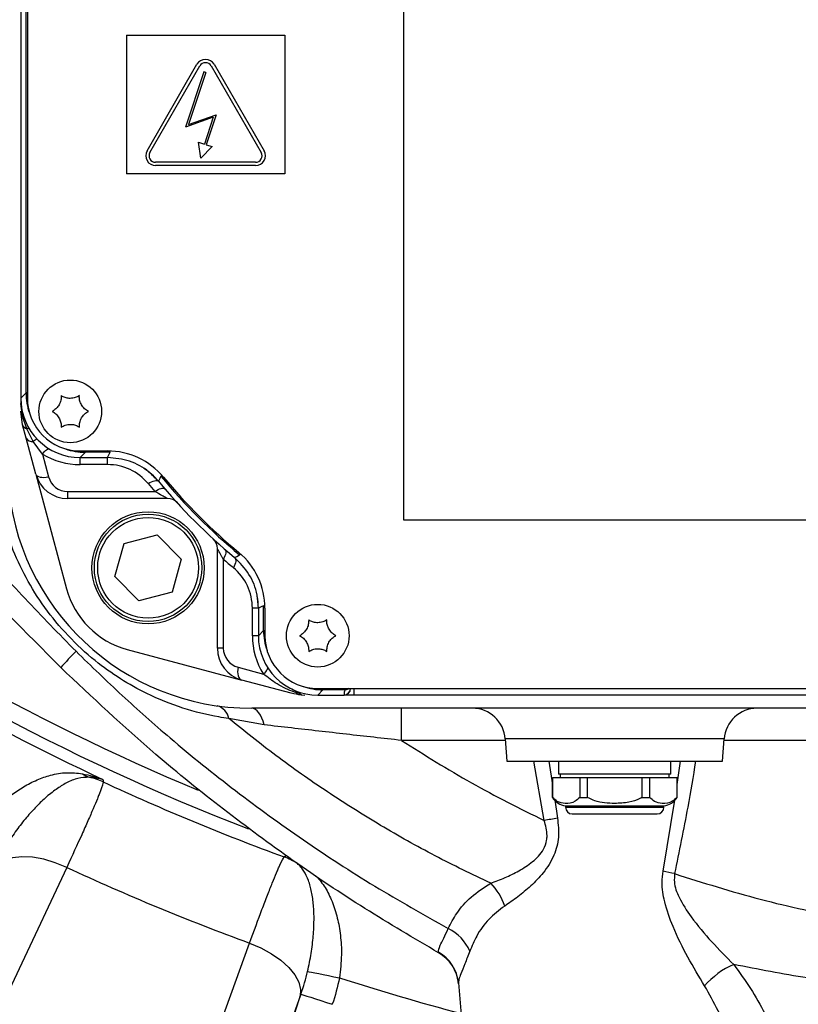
# Model space of a CAD drawing. Extents: x 0 to 16820, y 0 to 11880.
# Tile 12 of 77: x 8206 to 8324, y 6051 to 6200. Entities that reach past the tile are written whole.
import ezdxf

# ---------------------------------------------------------------- set-up
doc = ezdxf.new("R2010")
doc.units = 0
doc.header["$LTSCALE"] = 20
doc.layers.get('0').update_dxf_attribs({"linetype": 'CONTINUOUS'})
doc.styles.add('SLDTEXTSTYLE0', font='TXT', dxfattribs={"width": 0.605})
doc.dimstyles.new('SLDDIMSTYLE1', dxfattribs={"dimtxt": 100, "dimasz": 100, "dimexe": 0, "dimexo": 0.0625, "dimgap": 25, "dimtad": 1, "dimdec": 4, "dimlfac": 20, "dimzin": 12, "dimtxsty": 'SLDTEXTSTYLE0', "dimsah": 1, "dimcen": 0.09, "dimazin": 3, "dimtfac": 1, "dimtofl": 0, "dimtmove": 0, "dimatfit": 3, "dimtolj": 1, "dimtzin": 12})

# ---------------------------------------------------------------- blocks, each defined once
blk = doc.blocks.new('_D_3')
at = {"color": 7, "linetype": 'CONTINUOUS'}
for p, q in [((8406, 6401.82), (13085.4, 6401.82)), ((4232.76, 5673.02), (3718.3, 5582.3))]:
    blk.add_line(p, q, dxfattribs=at)
blk.add_arc((8366, 6401.82), 4689.4, 190, 0, dxfattribs=at)
for points in [[(13055.4, 6401.82), (13039.33, 6301.99), (13069.33, 6301.67)], [(3747.84, 5587.51), (3751.51, 5486.46), (3781, 5491.99)]]:
    blk.add_solid(points, dxfattribs=at)
at = {"color": 7, "linetype": 'CONTINUOUS', "insert": (8621.93, 1846.3), "char_height": 100, "attachment_point": 1, "rotation": 5, "style": 'SLDTEXTSTYLE0'}
blk.add_mtext('170°', dxfattribs=at)

msp = doc.modelspace()

# ---------------------------------------------------------------- linework, layer by layer
at = {"color": 7, "linetype": 'CONTINUOUS'}
for p, q in [((8205.9969319, 6232.6451688), (8205.9969319, 6142.6424383)), ((8206.9969339, 6232.6437978), (8206.9969339, 6142.6438092)), ((8263.9969302, 6230.2142529), (8263.9969302, 6124.2142616)), ((8221.9969345, 6197.6438014), (8245.996931, 6197.6438014)), ((8221.9969345, 6197.6438014), (8221.9969345, 6176.6437887)), ((8245.996931, 6197.6438014), (8245.996931, 6176.6437887)), ((8225.1356406, 6180.1417021), (8232.6977117, 6193.2395844)), ((8225.5686535, 6179.8916905), (8233.1307245, 6192.9895876)), ((8234.8627759, 6192.9895876), (8242.4248545, 6179.8916905)), ((8235.2957888, 6193.2395844), (8242.8578673, 6180.1417021)), ((8233.7323887, 6192.1144722), (8230.9716804, 6183.7279348)), ((8234.0173436, 6192.0206694), (8231.4092828, 6184.0978412)), ((8234.0173436, 6192.0206694), (8233.7323887, 6192.1144722)), ((8231.4092828, 6184.0978412), (8235.6050028, 6185.6066881)), ((8235.6050028, 6185.6066881), (8234.1091795, 6181.0626535)), ((8235.1674004, 6185.2367817), (8230.9716804, 6183.7279348)), ((8235.1674004, 6185.2367817), (8233.8240756, 6181.1560093)), ((8232.9525812, 6181.4413963), (8233.8240756, 6181.1560093)), ((8233.2841618, 6179.0251879), (8232.9525812, 6181.4413963)), ((8234.1091795, 6181.0626535), (8234.9806739, 6180.7772814)), ((8233.2841618, 6179.0251879), (8234.9806739, 6180.7772814)), ((8241.5588288, 6178.3916949), (8226.4346791, 6178.3916949)), ((8241.5588288, 6177.8917013), (8226.4346791, 6177.8917013)), ((8245.996931, 6176.6437887), (8221.9969345, 6176.6437887)), ((8205.9969319, 6142.2513722), (8206.0211761, 6141.8569981)), ((8206.2695188, 6138.6264561), (8205.9969319, 6140.6970023)), ((8206.0211761, 6141.8569981), (8206.0951455, 6141.3178442)), ((8206.8184031, 6136.5780233), (8206.2695188, 6138.6264561)), ((8208.2757814, 6131.13901), (8206.8184031, 6136.5780233)), ((8214.9969352, 6134.643793), (8219.1594405, 6134.643793)), ((8214.9955643, 6133.6438058), (8219.1601558, 6133.6438058)), ((8208.2757814, 6131.13901), (8212.9299952, 6113.7692331)), ((8228.219123, 6127.4331211), (8213.1054116, 6127.4331211)), ((8263.9969302, 6124.2142616), (8343.9969284, 6124.2142616)), ((8221.6395749, 6120.6347047), (8226.6685827, 6121.9420134)), ((8226.6685827, 6121.9420134), (8230.3152544, 6118.2404457)), ((8220.2572389, 6115.6257986), (8221.6395749, 6120.6347047)), ((8235.7862456, 6104.7522722), (8235.7862456, 6119.8659836)), ((8230.3152544, 6118.2404457), (8228.9329184, 6113.2315396)), ((8223.9039106, 6111.9242011), (8220.2572389, 6115.6257986)), ((8228.9329184, 6113.2315396), (8223.9039106, 6111.9242011)), ((8241.9969304, 6110.8070312), (8241.9969304, 6106.6424249)), ((8242.9969249, 6110.806316), (8242.9969249, 6106.6437958)), ((8222.1223874, 6104.5768557), (8239.4921495, 6099.9226569)), ((8246.9795955, 6097.9163943), (8239.4921495, 6099.9226569)), ((8248.3404143, 6097.8099106), (8248.5315142, 6097.6606308)), ((8248.5315142, 6097.6606308), (8249.0501491, 6097.6437925)), ((8250.9955553, 6097.6437925), (8254.9793212, 6097.6437925)), ((8250.9969262, 6098.6438094), (8340.996928, 6098.6438094)), ((8256.4969299, 6097.6437925), (8254.9793212, 6097.6437925)), ((8255.9794722, 6098.6438094), (8255.9791742, 6098.6264943)), ((8256.4969299, 6097.6437925), (8256.4969299, 6098.6438094)), ((8335.496928, 6097.6437925), (8256.4969299, 6097.6437925)), ((8350.9969287, 6095.6437884), (8240.9969283, 6095.6437884)), ((8279.4131277, 6090.9925698), (8279.647292, 6087.643802)), ((8312.346564, 6087.643802), (8312.5807321, 6090.9925698)), ((8279.647292, 6087.643802), (8312.346564, 6087.643802)), ((8287.4969257, 6087.643802), (8287.4969257, 6085.643798)), ((8304.4969266, 6085.643798), (8304.4969266, 6087.643802)), ((8304.4969266, 6085.643798), (8287.4969257, 6085.643798)), ((8287.7469299, 6085.643798), (8287.7469299, 6085.1438044)), ((8304.2469298, 6085.1438044), (8304.2469298, 6085.643798)), ((8286.546932, 6085.1438044), (8286.546932, 6082.1437834)), ((8286.546932, 6085.1438044), (8286.5709824, 6085.1438044)), ((8286.5709824, 6082.1437834), (8286.5709824, 6085.1438044)), ((8286.5709824, 6085.1438044), (8290.7004444, 6085.1438044)), ((8290.7004444, 6085.1438044), (8290.7004444, 6082.1437834)), ((8290.7004444, 6085.1438044), (8291.8674586, 6085.1438044)), ((8291.8674586, 6082.1437834), (8291.8674586, 6085.1438044)), ((8291.8674586, 6085.1438044), (8300.1263974, 6085.1438044)), ((8300.1263974, 6085.1438044), (8300.1263974, 6082.1437834)), ((8300.1263974, 6085.1438044), (8301.2934117, 6085.1438044)), ((8301.2934117, 6082.1437834), (8301.2934117, 6085.1438044)), ((8301.2934117, 6085.1438044), (8305.4228773, 6085.1438044)), ((8305.4228773, 6085.1438044), (8305.4228773, 6082.1437834)), ((8305.4228773, 6085.1438044), (8305.4469278, 6085.1438044)), ((8305.4469278, 6082.1437834), (8305.4469278, 6085.1438044)), ((8286.546932, 6082.1437834), (8286.5709824, 6082.1437834)), ((8290.7004444, 6082.1437834), (8291.8674586, 6082.1437834)), ((8300.1263974, 6082.1437834), (8301.2934117, 6082.1437834)), ((8305.4228773, 6082.1437834), (8305.4469278, 6082.1437834)), ((8288.5469286, 6080.8438061), (8288.5469286, 6080.6438027)), ((8288.5469286, 6080.8438061), (8295.996928, 6080.8438061)), ((8289.5469306, 6079.6437858), (8295.996928, 6079.6437858)), ((8295.996928, 6080.8438061), (8303.4469275, 6080.8438061)), ((8295.996928, 6079.6437858), (8302.4469255, 6079.6437858)), ((8303.4469275, 6080.6438027), (8303.4469275, 6080.8438061)), ((8272.3053111, 6054.0151893), (8275.5594863, 6016.8198048))]:
    msp.add_line(p, q, dxfattribs=at)
at = {"color": 8, "linetype": 'CONTINUOUS'}
for p, q in [((8206.791283, 6143.4367894), (8206.791283, 6231.8508028)), ((8205.9969319, 6142.6424383), (8206.791283, 6143.4367894)), ((8206.9969339, 6143.4367894), (8206.791283, 6143.4367894)), ((8206.2785191, 6139.9331389), (8206.0211761, 6141.8569981)), ((8206.9102688, 6138.0191742), (8206.2785191, 6139.9331389)), ((8207.8875465, 6136.0800861), (8206.9102688, 6138.0191742)), ((8209.283383, 6134.1750322), (8207.8875465, 6136.0800861)), ((8215.7899154, 6134.643793), (8215.7899154, 6134.4381569)), ((8219.5332361, 6134.4381569), (8219.5332361, 6134.6374451)), ((8209.283383, 6134.1750322), (8210.2076275, 6130.7256816)), ((8215.7899154, 6134.4381569), (8214.9955643, 6133.6438058)), ((8214.9969352, 6132.5747667), (8214.9969352, 6133.6438058)), ((8219.5332361, 6134.4381569), (8215.7899154, 6134.4381569)), ((8219.1594405, 6132.5747667), (8219.1594405, 6133.6438058)), ((8219.1594405, 6132.5747667), (8214.9969352, 6132.5747667)), ((8213.1054116, 6128.5021304), (8226.317109, 6128.5021304)), ((8213.1054116, 6127.4331211), (8213.1054116, 6128.5021304)), ((8236.6902096, 6118.2499526), (8236.6902096, 6104.7522722)), ((8241.9969304, 6110.806316), (8241.0929738, 6110.806316)), ((8241.0929738, 6106.6437958), (8241.0929738, 6110.806316)), ((8242.7912889, 6111.1800967), (8242.990577, 6111.1800967)), ((8242.7912889, 6107.436776), (8242.7912889, 6111.1800967)), ((8241.9969304, 6106.6437958), (8241.0929738, 6106.6437958)), ((8241.9969304, 6106.6424249), (8242.7912889, 6107.436776)), ((8242.7912889, 6107.436776), (8242.9969249, 6107.436776)), ((8236.6902096, 6104.7522722), (8235.7862456, 6104.7522722)), ((8238.913746, 6101.854503), (8242.7584318, 6100.8243261)), ((8251.7899139, 6098.4381436), (8250.9955553, 6097.6437925)), ((8251.7899139, 6098.4381436), (8251.7899139, 6098.6438094)), ((8255.1440759, 6098.4381436), (8251.7899139, 6098.4381436)), ((8254.9793212, 6097.6437925), (8254.9799321, 6097.67884)), ((8255.1440759, 6098.4381436), (8255.1440759, 6098.6438094)), ((8242.8843839, 6093.1268929), (8237.5198169, 6094.0896271)), ((8279.4283642, 6090.7745956), (8263.6797218, 6090.7745956)), ((8312.5807321, 6090.9925698), (8279.4131277, 6090.9925698)), ((8350.9969287, 6090.7745956), (8312.5654882, 6090.7745956)), ((8285.3187336, 6078.6255001), (8283.7481735, 6087.643802)), ((8286.0303907, 6087.643802), (8286.546932, 6084.0639173)), ((8305.4469278, 6084.0977429), (8305.9610663, 6087.643802)), ((8286.8974296, 6081.7617475), (8287.3224257, 6078.9915024)), ((8303.3268167, 6070.9466933), (8305.0796738, 6081.69955)), ((8288.5469286, 6080.6438027), (8295.996928, 6080.6438027)), ((8295.996928, 6080.6438027), (8303.4469275, 6080.6438027)), ((8269.3103714, 6058.5907398), (8269.2799358, 6058.6865543)), ((8248.3486099, 6052.0212649), (8228.5904003, 5997.328162)), ((8230.9858216, 5998.5496102), (8248.4579397, 6052.3232518))]:
    msp.add_line(p, q, dxfattribs=at)
at = {"color": 8, "linetype": 'CONTINUOUS', "flags": 128}
for points in [[(8209.283383, 6134.1750322), (8209.4472213, 6134.3763767), (8209.6076174, 6134.5538794), (8209.7611738, 6134.7038148), (8209.9046869, 6134.8230241), (8210.0351168, 6134.908974), (8210.1497365, 6134.9599062), (8210.2461023, 6134.9747179), (8210.3099687, 6134.9596976)], [(8219.1601558, 6133.6438058), (8219.3488194, 6134.0459882), (8219.5332361, 6134.4381569)], [(8208.2757814, 6131.13901), (8208.3496911, 6130.98976), (8208.4844721, 6130.8623849), (8208.6756988, 6130.7609974), (8208.9171274, 6130.6889652), (8209.2008306, 6130.6486426), (8209.517525, 6130.6413411), (8209.8568393, 6130.6672989), (8210.2076275, 6130.7256816)], [(8225.3064377, 6129.6947895), (8225.5605919, 6129.8489271), (8225.8083684, 6129.9758552), (8226.0435535, 6130.0723849), (8226.2602611, 6130.1361023), (8226.4530374, 6130.1653682), (8226.6170545, 6130.1595269), (8226.7481996, 6130.1186381), (8226.8431796, 6130.0438045)], [(8227.239774, 6130.8098136), (8227.0693792, 6130.4817794), (8226.8427772, 6130.0442813)], [(8227.239774, 6130.8098136), (8227.2483123, 6130.8168767), (8227.2710068, 6130.8356522), (8227.3070229, 6130.8653949), (8227.3549749, 6130.9050618), (8227.3938818, 6130.9372185)], [(8226.317109, 6128.5021304), (8226.5668822, 6128.6592482), (8226.8104566, 6128.7893651), (8227.0417823, 6128.8892029), (8227.2551073, 6128.9563178), (8227.4451418, 6128.9890407), (8227.6071621, 6128.9865671), (8227.7371598, 6128.9489268), (8227.8318865, 6128.8770734)], [(8236.9072748, 6119.7585164), (8236.9925542, 6119.6543573), (8237.0463027, 6119.5185183), (8237.0672835, 6119.3540691), (8237.0550348, 6119.1647051), (8237.0098246, 6118.954718), (8236.9326664, 6118.7288164), (8236.8253334, 6118.4921263), (8236.6902096, 6118.2499526)], [(8238.396929, 6118.4900402), (8238.4865744, 6118.3855532), (8238.5448379, 6118.2481943), (8238.5703487, 6118.0811821), (8238.5625554, 6117.8882717), (8238.521607, 6117.6739632), (8238.4484572, 6117.4431144), (8238.3447899, 6117.2010599), (8238.2129742, 6116.9533132)], [(8238.3974208, 6118.4896527), (8238.7338592, 6118.6638473), (8239.162953, 6118.8866495)], [(8239.162953, 6118.8866495), (8239.1700162, 6118.8951729), (8239.1887767, 6118.9178823), (8239.2185343, 6118.9538835), (8239.2581863, 6119.0018354), (8239.290343, 6119.0407573)], [(8242.7912889, 6111.1800967), (8242.3991201, 6110.9956799), (8241.9969304, 6110.8070312)], [(8238.913746, 6101.854503), (8238.8661964, 6101.5078722), (8238.8550056, 6101.1722682), (8238.8805313, 6100.8583604), (8238.9419688, 6100.5761324), (8239.037366, 6100.3345548), (8239.1636832, 6100.1412867), (8239.3168969, 6100.0025271), (8239.4921495, 6099.9226569)], [(8243.3681352, 6101.8673478), (8243.3908744, 6101.7973422), (8243.3903007, 6101.6943453), (8243.3578758, 6101.5753149), (8243.2941882, 6101.4424561), (8243.2004077, 6101.2981831), (8243.0782778, 6101.1451481), (8242.9300411, 6100.9862421), (8242.7584318, 6100.8243261)], [(8242.8843839, 6093.1268929), (8242.7266328, 6093.6740635), (8242.5390644, 6094.1689907), (8242.3249198, 6094.6031211), (8242.0878796, 6094.969034), (8241.8320341, 6095.2603816), (8241.5617941, 6095.4721569), (8241.2818162, 6095.6006943), (8240.9969283, 6095.6437884)], [(8263.6797218, 6090.7745956), (8263.6797218, 6091.7312501), (8263.6797218, 6092.6474629), (8263.6797143, 6093.4892593), (8263.6797143, 6094.2252873), (8263.6797143, 6094.8281883), (8263.6797143, 6095.2756105), (8263.6797069, 6095.5508946), (8263.6797069, 6095.6437884)], [(8218.4517993, 6084.858626), (8218.4607996, 6084.7220717), (8218.4762819, 6084.4874083)], [(8212.9556252, 6071.5333818), (8211.2205191, 6072.2418426), (8209.4684107, 6072.7561115), (8207.7612741, 6073.0580686), (8206.1594589, 6073.1369852), (8204.7196193, 6072.9900895), (8203.4926726, 6072.6225673), (8202.5220109, 6072.0474122), (8201.8419517, 6071.2849794)], [(8245.9218962, 6073.119074), (8246.098773, 6073.274046), (8246.2016953, 6073.3642279)], [(8212.9556252, 6071.5333818), (8205.7365788, 6056.1459063), (8181.8057461, 6005.1385461)], [(8215.7437665, 5991.0809694), (8221.5194566, 6007.0662497), (8240.6657053, 6060.0554942)], [(8240.6657053, 6060.0554942), (8242.393562, 6059.3295394), (8243.9961446, 6058.454275), (8245.4167841, 6057.4606358), (8246.6052411, 6056.3837884), (8247.519487, 6055.2617906), (8248.1271936, 6054.1343389), (8248.4068586, 6053.0412792), (8248.3486099, 6052.0212649)], [(8249.4602961, 6055.7691751), (8249.6837763, 6055.7240544), (8250.0462471, 6055.6508599), (8250.5367635, 6055.551797), (8251.1404989, 6055.4299055), (8251.8392069, 6055.2888213), (8252.61178, 6055.1328062), (8253.434868, 6054.9665986), (8254.2836009, 6054.7952352)], [(8248.4579397, 6052.3232518), (8248.5901726, 6052.2802769), (8248.8882257, 6052.1834491), (8249.3413849, 6052.0361958), (8249.9333857, 6051.8438517), (8250.6429492, 6051.6133009), (8251.4445944, 6051.3528286), (8252.3095397, 6051.0717927), (8253.2067014, 6050.7802664)]]:
    msp.add_lwpolyline(points, dxfattribs=at)
at = {"color": 7, "linetype": 'CONTINUOUS'}
for centre, radius in [((8213.4969283, 6140.6437952), 4.75), ((8225.2862502, 6116.9331171), 8.5), ((8225.2862502, 6116.9331171), 8.135), ((8250.9969283, 6106.6437952), 4.75)]:
    msp.add_circle(centre, radius, dxfattribs=at)
at = {"color": 8, "linetype": 'CONTINUOUS'}
msp.add_circle((8225.2862502, 6116.9331171), 7.635, dxfattribs=at)
at = {"color": 7, "linetype": 'CONTINUOUS'}
for centre, radius, start, end in [((8365.9969283, 6401.8197952), 4157, 190, 170), ((8365.9969283, 6401.8197952), 1594, 190, 170), ((8233.9967558, 6192.4895878), 1.5, 30, 150), ((8233.9967558, 6192.4895878), 1, 30, 150), ((8226.4346839, 6179.3916951), 1.5, 150, 270), ((8226.4346839, 6179.3916951), 1, 150, 270), ((8241.5588277, 6179.3916951), 1.5, 270, 30), ((8241.5588277, 6179.3916951), 1, 270, 30), ((8214.9969283, 6142.6437952), 8, 180, 270), ((8219.1594375, 6123.6437952), 11, 39.7918195, 90), ((8219.1594375, 6123.6437952), 10, 39.791819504, 56.772624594), ((8240.9969283, 6132.6437952), 37, 183.5, 270), ((8213.1054046, 6132.4331171), 5, 195, 270), ((8295.9969283, 6187.6437952), 89, 219.7918195, 230.2081805), ((8295.9969283, 6187.6437952), 90, 219.791410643, 230.208589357), ((8228.2191183, 6125.4331171), 2, 42.547641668, 90), ((8233.7862502, 6119.8659852), 2, 0, 47.452358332), ((8231.9969283, 6110.8063044), 11, 0, 50.2081805), ((8225.4870282, 6117.1338951), 13, 195, 255), ((8231.9969283, 6110.8063044), 10, 359.999999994, 10.588210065), ((8250.9969283, 6106.6437952), 8, 180, 270), ((8240.7862502, 6104.7522715), 5, 180, 255), ((8274.4253043, 6090.6437952), 5, 4, 90), ((8317.5685523, 6090.6437952), 5, 90, 176), ((8289.0471319, 6083.8018007), 3, 213.55027599, 260.401988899), ((8302.9467248, 6083.8018007), 3, 279.598011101, 326.44972401), ((8289.5469283, 6080.6437952), 1, 180, 270), ((8302.4469283, 6080.6437952), 1, 270, 0), ((8266.3380779, 6053.3786813), 6, 5, 60.305054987)]:
    msp.add_arc(centre, radius, start, end, dxfattribs=at)
at = {"color": 8, "linetype": 'CONTINUOUS'}
for centre, radius, start, end in [((8365.9969283, 6401.8197952), 345.2830534, 219.773469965, 247.32501731), ((8365.9969283, 6401.8197952), 347.8864393, 219.619650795, 248.858234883), ((8207.2207471, 6140.7143109), 1.2239376, 180.8102923, 219.661075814), ((8206.2374446, 6139.687071), 0.2494725, 29.85163955, 80.523359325), ((8207.173536, 6138.9386226), 0.9563969, 199.050320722, 254.021902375), ((8207.0510327, 6137.6134693), 0.4294309, 51.84851074, 109.134794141), ((8207.7192221, 6137.1154408), 1.0489483, 210.819780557, 279.234159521), ((8208.8822655, 6135.1427748), 1.3667546, 107.554580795, 136.701967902), ((8214.9969283, 6143.5747759), 11, 238.707071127, 270), ((8219.1594375, 6124.5747759), 8, 39.7918195, 90), ((8213.1054046, 6131.5021364), 3, 195, 270), ((8295.9969283, 6187.6437952), 89.2056422, 219.57679247, 230.42320753), ((8295.9969283, 6188.5747759), 92, 219.7918195, 220.765409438), ((8297.0929713, 6187.6437952), 92, 228.962580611, 230.2081805), ((8233.0929713, 6110.8063044), 8, 0, 50.2081805), ((8365.9969283, 6401.8197952), 349.6197189, 234.961933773, 245.038066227), ((8252.0929713, 6106.6437952), 11, 180, 211.940861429), ((8239.6902072, 6104.7522715), 3, 180, 255), ((8261.498649, 6057.482553), 66.4089764, 135.197925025, 138.114888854), ((8256.9796256, 6097.6439475), 2, 156.602819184, 179), ((8254.9799934, 6098.6787781), 0.9999381, 269.996490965, 358.995244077), ((8235.0909939, 6093.6410689), 2.4698958, 10.463562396, 73.884126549), ((8217.2965963, 6088.1937803), 3.1478367, 231.8658008, 252.895662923), ((8214.2887368, 6075.3770149), 10.0267044, 65.314368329, 78.015353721), ((8365.9969283, 6401.8197952), 349.9459683, 245.067349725, 249.932650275), ((8325.9538128, 5861.8350255), 220.5659074, 100.087194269, 100.616301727), ((8242.4409014, 6063.7162796), 10.0264584, 56.983653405, 69.685016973), ((8365.9969283, 6401.8197952), 364.0202733, 245.138910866, 249.861089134), ((8258.0306089, 5851.2292731), 224.3378951, 77.897057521, 78.351289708), ((8270.8914382, 6062.8750878), 8.8903507, 18.380905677, 44.660560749), ((8267.7617282, 6056.1591249), 6.8054402, 22.988540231, 63.781878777), ((8266.3762904, 6053.4906661), 5.952177, 5.055629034, 60.80200317), ((8318.9309564, 6045.5219815), 12.3143624, 113.503399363, 139.184532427), ((8365.9969283, 6401.8197952), 364.5626394, 252.155717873, 255.173760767)]:
    msp.add_arc(centre, radius, start, end, dxfattribs=at)
at = {"color": 7, "linetype": 'CONTINUOUS'}
for centre, major_axis, ratio, start_param, end_param in [((8214.9982993, 6142.6451662), (-6.3658997, -6.3658997), 0.9996954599, 5.497939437, 7.0684311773), ((8250.9982993, 6106.6451662), (-6.3658997, -6.3658997), 0.9996954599, 5.497939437, 7.0684311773), ((8254.9793236, 6098.6439475), (-0.0174551, -1), 0.9998476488, 0.017450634, 1.5707963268)]:
    msp.add_ellipse(centre, major_axis=major_axis, ratio=ratio, start_param=start_param, end_param=end_param, dxfattribs=at)
at = {"color": 8, "linetype": 'CONTINUOUS'}
for centre, start_param, end_param in [((8215.7925047, 6143.4393716), 2.3563467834, 2.6985475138), ((8215.7925047, 6143.4393716), 3.5846377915, 3.9268385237), ((8251.7925047, 6107.4393716), 2.3563467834, 2.6985480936), ((8251.7925047, 6107.4393716), 3.5846371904, 3.9268385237)]:
    msp.add_ellipse(centre, major_axis=(6.3656843, 6.3656843), ratio=0.9997292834, start_param=start_param, end_param=end_param, dxfattribs=at)
for points, knots in [([(8160.966651, 6173.9052533), (8164.7537597, 6167.7070086), (8172.3407221, 6155.2896604), (8182.96984, 6140.4522091), (8192.0227491, 6128.9211823), (8199.1674043, 6120.454235), (8206.5896703, 6112.2044259), (8211.782207, 6106.9203408), (8214.3784774, 6104.2782961)], [0, 0, 0, 0, 0.2475987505, 0.4960307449, 0.621728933, 0.7474262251, 0.8737130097, 1, 1, 1, 1]), ([(8237.5198169, 6094.0896271), (8237.0169573, 6094.1650088), (8234.7255805, 6094.5085002), (8230.5678644, 6095.5434549), (8225.5296885, 6097.5436014), (8221.0583715, 6100.0453391), (8216.9990768, 6102.9426679), (8213.0872159, 6106.5775443), (8209.5445149, 6110.8528819), (8206.6917901, 6115.4357661), (8204.3377911, 6120.5781994), (8202.6211712, 6126.2464056), (8202.2081117, 6130.2643464), (8202.0014687, 6132.2744189)], [0, 0, 0, 0, 0.0299354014, 0.1364064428, 0.2427252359, 0.3220941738, 0.4014118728, 0.4938355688, 0.5862859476, 0.6774317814, 0.7686792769, 0.8842761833, 1, 1, 1, 1]), ([(8228.219123, 6127.4331211), (8228.2141094, 6127.4358537), (8228.199574, 6127.4437762), (8228.0887084, 6127.5042481), (8227.8537265, 6127.6331429), (8227.3137746, 6127.9307918), (8226.7092203, 6128.2773525), (8226.317109, 6128.5021304)], [0, 0, 0, 0, 0.0777131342, 0.2253031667, 0.2685340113, 0.5255742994, 1, 1, 1, 1]), ([(8236.6902096, 6118.2499526), (8236.6198429, 6118.3729202), (8236.39441, 6118.76687), (8236.0942003, 6119.3041367), (8235.8713859, 6119.7098358), (8235.794222, 6119.8513734), (8235.788362, 6119.8621071), (8235.7862456, 6119.8659836)], [0, 0, 0, 0, 0.1707579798, 0.5470552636, 0.7859337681, 0.9226894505, 1, 1, 1, 1]), ([(8214.3784774, 6104.2782961), (8216.689492, 6102.0262764), (8221.3151934, 6097.5186585), (8229.3465188, 6090.4425248), (8238.4618115, 6083.0745846), (8248.8134092, 6075.5850759), (8259.554159, 6068.5733463), (8267.0302521, 6064.3673913), (8270.768301, 6062.2644125)], [0, 0, 0, 0, 0.1371865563, 0.2745911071, 0.45496391, 0.6353371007, 0.8176684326, 1, 1, 1, 1]), ([(8248.3404143, 6097.8099106), (8248.0462749, 6097.9055056), (8246.8735279, 6098.2866469), (8244.8496692, 6099.2003031), (8243.4260733, 6100.305846), (8242.7584318, 6100.8243261)], [0, 0, 0, 0, 0.1509403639, 0.6018059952, 1, 1, 1, 1]), ([(8277.2149978, 6069.124162), (8274.3827526, 6070.4826559), (8268.7104549, 6073.2033883), (8260.4554111, 6077.8504953), (8252.4076323, 6082.9231763), (8244.7204727, 6088.3153162), (8239.8776175, 6092.1988724), (8237.5198169, 6094.0896271)], [0, 0, 0, 0, 0.2004039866, 0.4013603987, 0.6040007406, 0.8072031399, 1, 1, 1, 1]), ([(8263.6797218, 6090.7745956), (8260.8927076, 6091.0869803), (8256.691873, 6091.5578342), (8251.1337363, 6092.1891535), (8246.9436124, 6092.6658809), (8244.2462478, 6092.9722242), (8242.8843839, 6093.1268929)], [0, 0, 0, 0, 0.39398782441, 0.59385334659, 0.79494189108, 1, 1, 1, 1]), ([(8263.6797218, 6090.7745956), (8267.1782055, 6088.5758603), (8274.1904074, 6084.1688151), (8281.6039227, 6080.4759461), (8285.3187336, 6078.6255001)], [0, 0, 0, 0, 0.4989137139, 1, 1, 1, 1]), ([(8308.2524104, 6087.643802), (8307.8632671, 6085.3130385), (8306.9103048, 6079.6052952), (8305.7523586, 6073.9353233), (8305.0672611, 6070.580691)], [0, 0, 0, 0, 0.4083511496, 1, 1, 1, 1]), ([(8199.6067477, 6077.4431227), (8200.0942911, 6078.0775497), (8201.0858989, 6079.367902), (8202.7821525, 6081.058585), (8204.5743168, 6082.5468672), (8206.4802083, 6083.81966), (8208.4794187, 6084.8460516), (8210.6513922, 6085.5941983), (8212.9162099, 6085.9976861), (8214.5336303, 6085.8118937), (8215.3527899, 6085.7177971)], [0, 0, 0, 0, 0.1079712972, 0.2196013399, 0.3302501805, 0.4436243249, 0.5685253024, 0.6962185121, 0.846146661, 1, 1, 1, 1]), ([(8215.3527899, 6085.7177971), (8216.3981234, 6085.4752864), (8217.4494342, 6085.231389), (8218.4461324, 6084.8607334), (8218.4517993, 6084.858626)], [0, 0, 0, 0, 0.9943144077, 1, 1, 1, 1]), ([(8216.3707776, 6085.18517), (8215.8014475, 6085.1641755), (8214.6472985, 6085.1216152), (8213.0111487, 6084.4289937), (8211.3498393, 6083.4087744), (8209.7677495, 6082.1355895), (8208.1893882, 6080.6099709), (8206.6591144, 6078.8832595), (8205.1336848, 6076.9246915), (8204.1854488, 6075.4611654), (8203.7060274, 6074.721217)], [0, 0, 0, 0, 0.1405840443, 0.28499270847, 0.40894438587, 0.5353542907, 0.64948116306, 0.76579962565, 0.8815899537, 1, 1, 1, 1]), ([(8218.4762856, 6084.4874132), (8218.4578435, 6084.2710985), (8218.3199847, 6083.8180585), (8218.0038361, 6082.9663159), (8217.9333225, 6082.7815125), (8217.7774913, 6082.3825234), (8217.6919244, 6082.1677246), (8217.4141984, 6081.4824376), (8217.2026158, 6080.9748856), (8216.7283893, 6079.8618555), (8216.4657403, 6079.2563678), (8216.0332346, 6078.2742639), (8215.8826281, 6077.9345537), (8215.5683026, 6077.2300016), (8215.4040789, 6076.8640459), (8214.5572043, 6074.9872688), (8213.79777, 6073.3358503), (8212.9556262, 6071.5333753)], [0, 0, 0, 0, 0.25, 0.25, 0.3125, 0.3125, 0.375, 0.375, 0.5, 0.5, 0.625, 0.625, 0.6875, 0.6875, 0.75, 0.75, 1, 1, 1, 1]), ([(8218.4517993, 6084.858626), (8218.4474935, 6084.8598197), (8217.7869729, 6085.0429356), (8217.0765598, 6085.1142854), (8216.3707776, 6085.18517)], [0, 0, 0, 0, 0.0065186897, 1, 1, 1, 1]), ([(8277.2149978, 6069.124162), (8277.9312245, 6069.3939606), (8279.3237604, 6069.9185211), (8281.4902739, 6070.9795498), (8283.2272186, 6072.0779728), (8284.4755062, 6073.2217878), (8285.2755913, 6074.2796923), (8285.6765934, 6075.384249), (8285.8111833, 6076.8759317), (8285.5315377, 6077.8694526), (8285.3187336, 6078.6255001)], [0, 0, 0, 0, 0.18375307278, 0.35726506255, 0.53414107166, 0.61925299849, 0.70702521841, 0.8017358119, 0.84912534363, 1, 1, 1, 1]), ([(8287.3224257, 6078.9915024), (8287.4239742, 6078.0286661), (8287.6259597, 6076.1135326), (8286.8683227, 6073.1800079), (8285.265635, 6070.7154252), (8283.3066713, 6068.6785971), (8281.289671, 6067.0079137), (8279.9824835, 6066.1219481), (8279.3282134, 6065.6785069)], [0, 0, 0, 0, 0.16078973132, 0.31981946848, 0.50109392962, 0.66708777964, 0.83337166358, 1, 1, 1, 1]), ([(8240.6657036, 6060.0554854), (8241.3447522, 6061.925491), (8241.9721492, 6063.6210525), (8242.6939732, 6065.5304155), (8242.8351772, 6065.9016486), (8243.1111578, 6066.6224932), (8243.2462873, 6066.9730115), (8243.6392302, 6067.9847349), (8243.8829286, 6068.6019007), (8244.3350376, 6069.7255403), (8244.5434447, 6070.232003), (8244.8294372, 6070.9082057), (8244.9203208, 6071.1196572), (8245.093034, 6071.5141569), (8245.1750704, 6071.6976461), (8245.5584353, 6072.5344349), (8245.7819802, 6072.9530726), (8245.9218959, 6073.1190692)], [0, 0, 0, 0, 0.25, 0.25, 0.3125, 0.3125, 0.375, 0.375, 0.5, 0.5, 0.625, 0.625, 0.6875, 0.6875, 0.75, 0.75, 1, 1, 1, 1]), ([(8249.4602985, 6055.7691665), (8249.6765815, 6056.6893488), (8249.8540356, 6057.5971889), (8250.0679141, 6058.9400194), (8250.130611, 6059.3860845), (8250.2377294, 6060.2628555), (8250.2821717, 6060.6930944), (8250.3897077, 6061.9603036), (8250.4272113, 6062.7738739), (8250.4343307, 6063.9488978), (8250.4284628, 6064.3329891), (8250.399983, 6065.0859393), (8250.3773254, 6065.4539178), (8250.2853323, 6066.5182964), (8250.1920403, 6067.181165), (8250.0030455, 6068.1097497), (8249.9318169, 6068.4082853), (8249.7719114, 6068.9837243), (8249.682905, 6069.2614897), (8249.3897997, 6070.0555953), (8249.1613532, 6070.5316781), (8248.7532145, 6071.1760643), (8248.606143, 6071.3792197), (8248.2820372, 6071.7651852), (8248.1055569, 6071.9478073), (8247.9041032, 6072.123625)], [0, 0, 0, 0, 0.125, 0.125, 0.1875, 0.1875, 0.25, 0.25, 0.375, 0.375, 0.4375, 0.4375, 0.5, 0.5, 0.625, 0.625, 0.6875, 0.6875, 0.75, 0.75, 0.875, 0.875, 0.9375, 0.9375, 1, 1, 1, 1]), ([(8309.6112175, 6053.5709558), (8308.7566293, 6054.9913366), (8307.0478767, 6057.8313937), (8304.9282443, 6062.1253125), (8303.5491304, 6065.9510966), (8303.0744695, 6068.8409006), (8303.2601507, 6070.3903776), (8303.3268167, 6070.9466933)], [0, 0, 0, 0, 0.2762262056, 0.5523154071, 0.7602640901, 0.9139265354, 1, 1, 1, 1]), ([(8305.0672611, 6070.580691), (8305.0357933, 6070.1567602), (8304.9443064, 6068.9242604), (8305.8241254, 6066.6108964), (8307.790614, 6063.592485), (8310.6765505, 6060.1906994), (8312.9000806, 6057.9454861), (8314.0199458, 6056.8147002)], [0, 0, 0, 0, 0.0727271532, 0.2114406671, 0.4166465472, 0.7061981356, 1, 1, 1, 1]), ([(8305.0672611, 6070.580691), (8309.3707793, 6069.2199655), (8318.0032167, 6066.4904832), (8331.3981914, 6063.6493479), (8342.7888042, 6062.0968747), (8352.0427627, 6061.4007022), (8362.4604778, 6061.1087316), (8373.4355579, 6060.9550921), (8384.9717573, 6060.6308041), (8390.7208593, 6060.120725), (8393.5974514, 6059.8655044)], [0, 0, 0, 0, 0.15107240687, 0.30303650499, 0.45784487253, 0.53569965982, 0.61368128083, 0.80677169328, 0.90331724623, 1, 1, 1, 1]), ([(8250.7824985, 6070.2166556), (8251.2432005, 6069.6580434), (8252.171041, 6068.5330146), (8253.2147587, 6066.3901371), (8254.0036254, 6063.9592172), (8254.4814792, 6061.2337536), (8254.6747123, 6058.1663236), (8254.4195792, 6055.9672672), (8254.2836009, 6054.7952352)], [0, 0, 0, 0, 0.1610333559, 0.3243165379, 0.4918834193, 0.649694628, 0.8132976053, 1, 1, 1, 1]), ([(8270.768301, 6062.2644125), (8271.1749415, 6063.0426846), (8272.077237, 6064.7695946), (8274.1251151, 6067.1666504), (8276.174719, 6068.4651215), (8277.2149978, 6069.124162)], [0, 0, 0, 0, 0.2877543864, 0.6384989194, 1, 1, 1, 1]), ([(8279.3282134, 6065.6785069), (8278.4850215, 6065.035169), (8276.7678226, 6063.7249818), (8275.09112, 6061.3318311), (8274.3556534, 6059.5941729), (8274.0267007, 6058.8169692)], [0, 0, 0, 0, 0.34778704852, 0.70828421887, 1, 1, 1, 1]), ([(8269.2799358, 6058.6865543), (8269.317412, 6058.9688537), (8269.3767571, 6059.4158868), (8270.0629954, 6060.7471712), (8270.5309768, 6061.7538848), (8270.768301, 6062.2644125)], [0, 0, 0, 0, 0.4578854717, 0.7250812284, 1, 1, 1, 1]), ([(8274.0267007, 6058.8169692), (8273.7721343, 6058.1559283), (8273.2548037, 6056.8125591), (8272.6891206, 6055.4350544), (8272.3445619, 6054.4717818), (8272.318507, 6054.1686932), (8272.3053111, 6054.0151893)], [0, 0, 0, 0, 0.27199714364, 0.5527533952, 0.77348501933, 1, 1, 1, 1]), ([(8386.9655071, 6053.3940791), (8382.2758307, 6053.2703198), (8372.8936254, 6053.022726), (8359.7704975, 6052.8792433), (8347.6119873, 6052.7560207), (8336.3774099, 6053.3210639), (8325.1499935, 6054.6210615), (8317.7299569, 6056.0834882), (8314.0199458, 6056.8147002)], [0, 0, 0, 0, 0.1922100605, 0.3845370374, 0.5374246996, 0.6902427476, 0.8451216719, 1, 1, 1, 1]), ([(8314.0199458, 6056.8147002), (8314.897405, 6055.6144948), (8316.6599146, 6053.2037007), (8318.7957723, 6049.3646062), (8320.6297748, 6045.3969687), (8321.5463473, 6042.6797898), (8322.0059847, 6041.3171946)], [0, 0, 0, 0, 0.2452814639, 0.4926849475, 0.7455945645, 1, 1, 1, 1]), ([(8315.6503638, 6038.117945), (8314.9694951, 6040.7343793), (8313.9416364, 6044.6842228), (8311.7511589, 6049.8258649), (8310.326309, 6052.3194812), (8309.6112175, 6053.5709558)], [0, 0, 0, 0, 0.494294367, 0.7462008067, 1, 1, 1, 1])]:
    msp.add_open_spline(points, degree=3, knots=knots, dxfattribs=at)
at = {"color": 7, "linetype": 'CONTINUOUS'}
for points, knots in [([(8212.058158, 6101.8197833), (8206.753799, 6107.1795279), (8196.1287015, 6117.9155675), (8181.2912128, 6135.1463946), (8167.203497, 6153.1351376), (8158.6490789, 6165.7950884), (8154.3654813, 6172.1345185)], [0, 0, 0, 0, 0.2481033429, 0.4969728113, 0.7481107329, 1, 1, 1, 1]), ([(8212.121935, 6143.0253683), (8212.1182559, 6142.7963658), (8212.1108397, 6142.3347533), (8211.8407182, 6141.6484529), (8211.4247748, 6141.104944), (8211.0413488, 6140.8011472), (8210.8106396, 6140.6778524), (8210.7469304, 6140.6438051)], [0, 0, 0, 0, 0.24693524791, 0.4977604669, 0.71043802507, 0.92003878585, 1, 1, 1, 1]), ([(8214.8719294, 6143.0253683), (8214.6717777, 6142.9140563), (8214.2682962, 6142.689665), (8213.5389144, 6142.580461), (8212.8602323, 6142.6688776), (8212.40544, 6142.8490633), (8212.1832878, 6142.9872145), (8212.121935, 6143.0253683)], [0, 0, 0, 0, 0.2469170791, 0.4977546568, 0.7104275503, 0.920027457, 1, 1, 1, 1]), ([(8216.246934, 6140.6438051), (8216.0504635, 6140.7614888), (8215.6544152, 6140.9987174), (8215.1950773, 6141.5757616), (8214.9323633, 6142.2077461), (8214.8609929, 6142.6916939), (8214.8695626, 6142.9531566), (8214.8719294, 6143.0253683)], [0, 0, 0, 0, 0.2469249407, 0.4977550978, 0.7104339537, 0.9200265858, 1, 1, 1, 1]), ([(8210.7469304, 6140.6438051), (8210.9434039, 6140.5261236), (8211.339462, 6140.2888974), (8211.7987517, 6139.7118222), (8212.0615026, 6139.0798515), (8212.1328441, 6138.5958945), (8212.1242958, 6138.3344237), (8212.121935, 6138.2622121)], [0, 0, 0, 0, 0.2469237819, 0.4977573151, 0.7104261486, 0.9200270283, 1, 1, 1, 1]), ([(8214.8719294, 6138.2622121), (8214.8756094, 6138.4912148), (8214.8830275, 6138.952836), (8215.1531434, 6139.6391408), (8215.5690634, 6140.1826797), (8215.9525169, 6140.4864231), (8216.1832203, 6140.6097467), (8216.246934, 6140.6438051)], [0, 0, 0, 0, 0.2469331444, 0.4977653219, 0.710438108, 0.9200312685, 1, 1, 1, 1]), ([(8212.121935, 6138.2622121), (8212.322082, 6138.3735199), (8212.7255585, 6138.5979054), (8213.4549402, 6138.7071702), (8214.1336255, 6138.6186925), (8214.5884245, 6138.4385181), (8214.8105766, 6138.3003662), (8214.8719294, 6138.2622121)], [0, 0, 0, 0, 0.2469120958, 0.4977502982, 0.710428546, 0.920027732, 1, 1, 1, 1]), ([(8226.8427772, 6130.0442813), (8226.3820034, 6130.5323549), (8225.1523616, 6131.8348499), (8222.5251879, 6133.3073593), (8220.2818302, 6133.5316573), (8219.1601558, 6133.6438058)], [0, 0, 0, 0, 0.2305594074, 0.6152812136, 1, 1, 1, 1]), ([(8241.9969304, 6110.8070312), (8241.9552431, 6111.4769478), (8241.8439946, 6113.2647161), (8240.767734, 6116.0775399), (8239.1875248, 6117.6856155), (8238.3974208, 6118.4896527)], [0, 0, 0, 0, 0.2305590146, 0.6152797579, 1, 1, 1, 1]), ([(8249.621929, 6109.025359), (8249.6182479, 6108.7963667), (8249.6108273, 6108.3347578), (8249.3407166, 6107.6484568), (8248.9247875, 6107.1049256), (8248.5413399, 6106.8011795), (8248.310643, 6106.6778543), (8248.2469318, 6106.6437958)], [0, 0, 0, 0, 0.2469268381, 0.4977618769, 0.7104385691, 0.9200322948, 1, 1, 1, 1]), ([(8252.3719309, 6109.025359), (8252.1717803, 6108.914064), (8251.7682932, 6108.6897025), (8251.0389151, 6108.5804256), (8250.3602376, 6108.6689197), (8249.9054302, 6108.8490515), (8249.6832816, 6108.9872043), (8249.621929, 6109.025359)], [0, 0, 0, 0, 0.2469115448, 0.497753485, 0.7104304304, 0.9200273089, 1, 1, 1, 1]), ([(8253.7469281, 6106.6437958), (8253.5504581, 6106.7614781), (8253.1544045, 6106.9987077), (8252.6951034, 6107.5757766), (8252.4323636, 6108.2077487), (8252.3609948, 6108.6917022), (8252.3695644, 6108.9531575), (8252.3719309, 6109.025359)], [0, 0, 0, 0, 0.2469240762, 0.4977613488, 0.7104320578, 0.9200351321, 1, 1, 1, 1]), ([(8248.2469318, 6106.6437958), (8248.443402, 6106.5261135), (8248.8394559, 6106.288884), (8249.2987549, 6105.7118149), (8249.5615013, 6105.0798436), (8249.6328511, 6104.5958891), (8249.6242925, 6104.3344341), (8249.621929, 6104.2622326)], [0, 0, 0, 0, 0.24692417, 0.4977615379, 0.7104323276, 0.9200351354, 1, 1, 1, 1]), ([(8252.3719309, 6104.2622326), (8252.3756127, 6104.4912247), (8252.3830347, 6104.9528323), (8252.6531349, 6105.6391359), (8253.0690653, 6106.1826685), (8253.4525189, 6106.4864109), (8253.683217, 6106.6097372), (8253.7469281, 6106.6437958)], [0, 0, 0, 0, 0.2469266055, 0.4977605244, 0.7104370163, 0.9200323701, 1, 1, 1, 1]), ([(8249.621929, 6104.2622326), (8249.8220796, 6104.3735276), (8250.2255668, 6104.5978891), (8250.9549422, 6104.707166), (8251.6336179, 6104.6186717), (8252.0884216, 6104.4385373), (8252.3105758, 6104.3003873), (8252.3719309, 6104.2622326)], [0, 0, 0, 0, 0.2469116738, 0.4977537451, 0.7104283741, 0.9200253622, 1, 1, 1, 1]), ([(8269.3103714, 6058.5907398), (8265.5675449, 6060.7925398), (8258.073706, 6065.2009554), (8247.2072393, 6072.4847997), (8236.6405958, 6080.2708044), (8224.7386912, 6089.8744479), (8216.7997864, 6097.3530672), (8212.058158, 6101.8197833)], [0, 0, 0, 0, 0.1811035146, 0.3626031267, 0.5453132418, 0.7284316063, 1, 1, 1, 1]), ([(8246.7590882, 6098.7039803), (8247.1498955, 6098.5225019), (8247.7148416, 6098.2601591), (8248.1930206, 6097.9159955), (8248.3404143, 6097.8099106)], [0, 0, 0, 0, 0.691760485, 1, 1, 1, 1]), ([(8248.5315142, 6097.6606308), (8248.0110187, 6097.7201264), (8247.4861569, 6097.7801211), (8246.9837748, 6097.91527), (8246.9795955, 6097.9163943)], [0, 0, 0, 0, 0.9916811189, 1, 1, 1, 1]), ([(8255.7445331, 6098.6438094), (8255.6574441, 6098.5862559), (8255.475436, 6098.4659742), (8255.2576524, 6098.4476828), (8255.1440759, 6098.4381436)], [0, 0, 0, 0, 0.4784892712, 1, 1, 1, 1]), ([(8290.7004444, 6082.1437834), (8290.4700854, 6081.9210698), (8289.7782177, 6081.2521644), (8288.5885346, 6081.1931042), (8287.4057575, 6081.3356486), (8286.806725, 6081.9155642), (8286.5709824, 6082.1437834)], [0, 0, 0, 0, 0.1784846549, 0.5360665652, 0.817424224, 1, 1, 1, 1]), ([(8300.1263974, 6082.1437834), (8300.0154146, 6082.0763657), (8299.4090613, 6081.70803), (8298.0036541, 6081.3225726), (8295.7183908, 6081.1789237), (8293.5125514, 6081.3059159), (8292.2384827, 6081.954816), (8291.8674586, 6082.1437834)], [0, 0, 0, 0, 0.0455603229, 0.2489182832, 0.5003413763, 0.8544934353, 1, 1, 1, 1]), ([(8305.4228773, 6082.1437834), (8305.1925197, 6081.9210696), (8304.500671, 6081.2521779), (8303.3109669, 6081.193105), (8302.1282036, 6081.3356375), (8301.5291557, 6081.9155642), (8301.2934117, 6082.1437834)], [0, 0, 0, 0, 0.1784901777, 0.5360717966, 0.8174298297, 1, 1, 1, 1])]:
    msp.add_open_spline(points, degree=3, knots=knots, dxfattribs=at)
at = {"color": 8, "linetype": 'CONTINUOUS'}
for points in [[(8248.4579368, 6052.3232439), (8248.8382982, 6053.4596244), (8249.1862691, 6054.6033005), (8249.4602985, 6055.7691665)], [(8254.2836033, 6054.7952269), (8254.0088067, 6053.4343337), (8253.6354652, 6052.0998724), (8253.2067025, 6050.7802764)], [(8248.4579368, 6052.3232439), (8248.4216996, 6052.2233715), (8248.3852584, 6052.1227174), (8248.3486114, 6052.0212741)]]:
    msp.add_open_spline(points, degree=3, dxfattribs=at)

# ---------------------------------------------------------------- dimensions: what is measured, and where the dimension line sits
at = {"color": 7, "linetype": 'CONTINUOUS'}
dim = msp.add_angular_dim_2l(base=(8774.7050665, 1730.2643988), line1=((4272.1510991, 5679.9643207), (6796.21337, 6125.0246)), line2=((7345.1676267, 6401.8197952), (8365.9969283, 6401.8197952)), dimstyle='SLDDIMSTYLE1', dxfattribs=at)
dim.commit()
dim.dimension.update_dxf_attribs({"geometry": '_D_3', "text_midpoint": (8774.7050665, 1730.2643988), "dimtype": 162})

doc.saveas('drawing.dxf')
